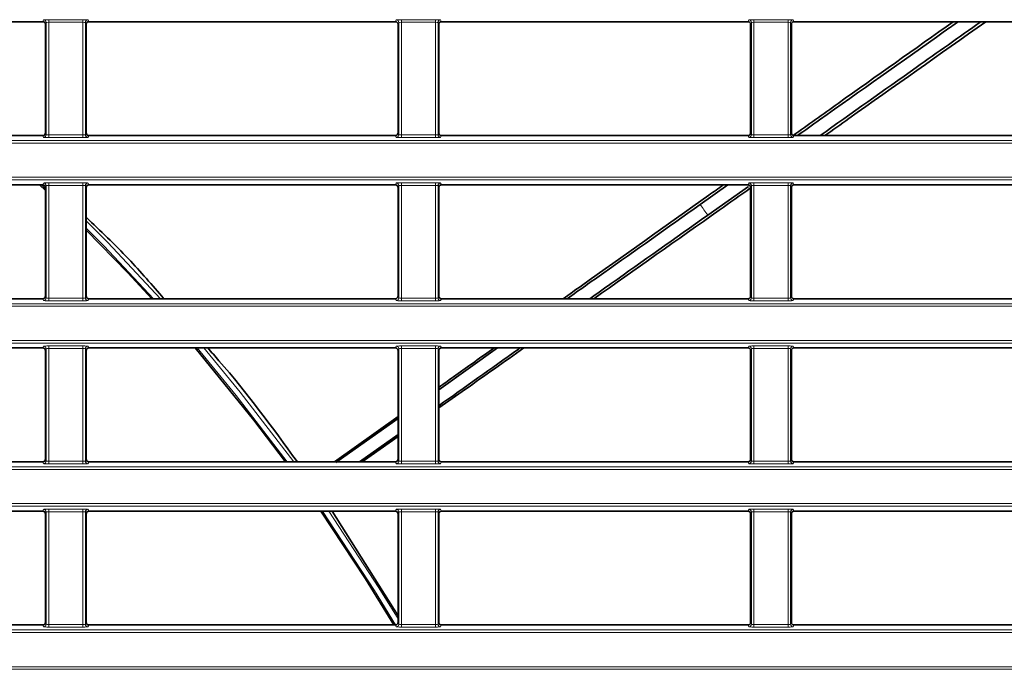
# Model space of a CAD drawing. Header units: millimetres. Extents: x 0 to 1118, y 0 to 864.
# Tile 34 of 91: x 337 to 362, y 273 to 290. Entities that reach past the tile are written whole.
import ezdxf

# ---------------------------------------------------------------- set-up
doc = ezdxf.new("R2010")
doc.units = ezdxf.units.MM

msp = doc.modelspace()

# ---------------------------------------------------------------- linework, layer by layer
at = {"color": 7, "linetype": 'Continuous', "lineweight": 35}
for p, q in [((329.322, 289.797), (337.149, 289.797)), ((338.322, 289.797), (346.149, 289.797)), ((347.322, 289.797), (355.149, 289.797)), ((356.322, 289.797), (364.149, 289.797)), ((337.216, 289.73), (337.216, 286.956)), ((338.255, 286.956), (338.255, 289.73)), ((346.216, 289.73), (346.216, 286.956)), ((347.255, 286.956), (347.255, 289.73)), ((355.216, 289.73), (355.216, 286.956)), ((356.255, 286.956), (356.255, 289.73)), ((329.322, 286.889), (337.149, 286.889)), ((338.322, 286.889), (346.149, 286.889)), ((347.322, 286.889), (355.149, 286.889)), ((356.322, 286.889), (364.149, 286.889)), ((329.322, 285.63), (337.149, 285.63)), ((337.061, 285.63), (337.216, 285.484)), ((337.216, 285.564), (337.216, 282.789)), ((338.255, 282.789), (338.255, 285.564)), ((338.322, 285.63), (346.149, 285.63)), ((346.216, 285.564), (346.216, 282.789)), ((347.255, 282.789), (347.255, 285.564)), ((347.322, 285.63), (355.149, 285.63)), ((353.928, 285.129), (354.636, 285.63)), ((355.158, 285.592), (354.121, 284.857)), ((355.216, 285.564), (355.216, 282.789)), ((356.255, 282.789), (356.255, 285.564)), ((356.322, 285.63), (364.149, 285.63)), ((329.322, 282.723), (337.149, 282.723)), ((338.322, 282.723), (346.149, 282.723)), ((347.322, 282.723), (355.149, 282.723)), ((356.322, 282.723), (364.149, 282.723)), ((329.322, 281.464), (337.149, 281.464)), ((337.216, 281.397), (337.216, 278.623)), ((338.255, 278.623), (338.255, 281.397)), ((338.322, 281.464), (346.149, 281.464)), ((346.216, 281.397), (346.216, 278.623)), ((348.758, 281.464), (347.255, 280.399)), ((347.255, 278.623), (347.255, 281.397)), ((347.322, 281.464), (355.149, 281.464)), ((355.216, 281.397), (355.216, 278.623)), ((356.255, 278.623), (356.255, 281.397)), ((356.322, 281.464), (364.149, 281.464)), ((346.216, 279.716), (344.59, 278.556)), ((346.216, 279.662), (344.631, 278.538)), ((346.216, 279.253), (345.233, 278.556)), ((346.216, 279.2), (345.301, 278.556)), ((329.322, 278.556), (337.149, 278.556)), ((338.322, 278.556), (346.149, 278.556)), ((347.322, 278.556), (355.149, 278.556)), ((356.322, 278.556), (364.149, 278.556)), ((329.322, 277.297), (337.149, 277.297)), ((337.216, 277.23), (337.216, 274.456)), ((338.255, 274.456), (338.255, 277.23)), ((338.322, 277.297), (346.149, 277.297)), ((346.216, 274.627), (344.531, 277.297)), ((346.216, 277.23), (346.216, 274.456)), ((347.255, 274.456), (347.255, 277.23)), ((347.322, 277.297), (355.149, 277.297)), ((355.216, 277.23), (355.216, 274.456)), ((356.255, 274.456), (356.255, 277.23)), ((356.322, 277.297), (364.149, 277.297)), ((329.322, 274.389), (337.149, 274.389)), ((338.322, 274.389), (346.149, 274.389)), ((347.322, 274.389), (355.149, 274.389)), ((356.322, 274.389), (364.149, 274.389))]:
    msp.add_line(p, q, dxfattribs=at)
at = {"color": 7, "linetype": 'Continuous', "lineweight": 18}
for p, q in [((337.149, 289.797), (337.168, 289.844)), ((337.301, 289.849), (338.17, 289.849)), ((337.301, 289.849), (337.301, 289.783)), ((338.17, 289.783), (337.301, 289.783)), ((337.301, 289.783), (337.301, 286.904)), ((338.17, 289.849), (338.17, 289.783)), ((338.17, 286.904), (338.17, 289.783)), ((338.303, 289.844), (338.322, 289.797)), ((346.149, 289.797), (346.168, 289.844)), ((346.301, 289.849), (347.17, 289.849)), ((346.301, 289.849), (346.301, 289.783)), ((347.17, 289.783), (346.301, 289.783)), ((346.301, 289.783), (346.301, 286.904)), ((347.17, 289.849), (347.17, 289.783)), ((347.17, 286.904), (347.17, 289.783)), ((347.303, 289.844), (347.322, 289.797)), ((355.149, 289.797), (355.168, 289.844)), ((355.301, 289.849), (356.17, 289.849)), ((355.301, 289.849), (355.301, 289.783)), ((356.17, 289.783), (355.301, 289.783)), ((355.301, 289.783), (355.301, 286.904)), ((356.17, 289.849), (356.17, 289.783)), ((356.17, 286.904), (356.17, 289.783)), ((356.303, 289.844), (356.322, 289.797)), ((337.234, 289.777), (337.216, 289.73)), ((337.234, 286.909), (337.234, 289.777)), ((338.237, 289.777), (338.237, 286.909)), ((338.255, 289.73), (338.237, 289.777)), ((346.234, 289.777), (346.216, 289.73)), ((346.234, 286.909), (346.234, 289.777)), ((347.237, 289.777), (347.237, 286.909)), ((347.255, 289.73), (347.237, 289.777)), ((355.234, 289.777), (355.216, 289.73)), ((355.234, 286.909), (355.234, 289.777)), ((356.237, 289.777), (356.237, 286.909)), ((356.255, 289.73), (356.237, 289.777)), ((337.168, 286.843), (337.149, 286.889)), ((337.216, 286.956), (337.234, 286.909)), ((337.301, 286.904), (337.301, 286.837)), ((337.301, 286.904), (338.17, 286.904)), ((338.17, 286.837), (337.301, 286.837)), ((338.17, 286.904), (338.17, 286.837)), ((338.237, 286.909), (338.255, 286.956)), ((338.322, 286.889), (338.303, 286.843)), ((346.168, 286.843), (346.149, 286.889)), ((346.216, 286.956), (346.234, 286.909)), ((346.301, 286.904), (347.17, 286.904)), ((346.301, 286.904), (346.301, 286.837)), ((347.17, 286.837), (346.301, 286.837)), ((347.17, 286.904), (347.17, 286.837)), ((347.237, 286.909), (347.255, 286.956)), ((347.322, 286.889), (347.303, 286.843)), ((355.168, 286.843), (355.149, 286.889)), ((355.216, 286.956), (355.234, 286.909)), ((355.301, 286.904), (356.17, 286.904)), ((355.301, 286.904), (355.301, 286.837)), ((356.17, 286.837), (355.301, 286.837)), ((356.17, 286.904), (356.17, 286.837)), ((356.237, 286.909), (356.255, 286.956)), ((356.322, 286.889), (356.303, 286.843)), ((208.395, 286.763), (395.076, 286.763)), ((395.076, 286.696), (208.395, 286.696)), ((208.395, 285.824), (395.076, 285.824)), ((395.076, 285.757), (208.395, 285.757)), ((337.216, 285.533), (337.113, 285.63)), ((337.149, 285.63), (337.168, 285.677)), ((337.234, 285.61), (337.216, 285.564)), ((337.234, 282.743), (337.234, 285.61)), ((337.301, 285.683), (338.17, 285.683)), ((337.301, 285.683), (337.301, 285.616)), ((338.17, 285.616), (337.301, 285.616)), ((337.301, 285.616), (337.301, 282.737)), ((338.17, 285.683), (338.17, 285.616)), ((338.17, 282.737), (338.17, 285.616)), ((338.237, 285.61), (338.237, 282.743)), ((338.255, 285.564), (338.237, 285.61)), ((338.303, 285.677), (338.322, 285.63)), ((346.149, 285.63), (346.168, 285.677)), ((346.234, 285.61), (346.216, 285.564)), ((346.234, 282.743), (346.234, 285.61)), ((346.301, 285.683), (347.17, 285.683)), ((346.301, 285.683), (346.301, 285.616)), ((347.17, 285.616), (346.301, 285.616)), ((346.301, 285.616), (346.301, 282.737)), ((347.17, 285.683), (347.17, 285.616)), ((347.17, 282.737), (347.17, 285.616)), ((347.237, 285.61), (347.237, 282.743)), ((347.255, 285.564), (347.237, 285.61)), ((347.303, 285.677), (347.322, 285.63)), ((355.149, 285.63), (355.168, 285.677)), ((355.234, 285.61), (355.216, 285.564)), ((355.234, 282.743), (355.234, 285.61)), ((355.301, 285.683), (356.17, 285.683)), ((355.301, 285.683), (355.301, 285.616)), ((356.17, 285.616), (355.301, 285.616)), ((355.301, 285.616), (355.301, 282.737)), ((356.17, 285.683), (356.17, 285.616)), ((356.17, 282.737), (356.17, 285.616)), ((356.237, 285.61), (356.237, 282.743)), ((356.255, 285.564), (356.237, 285.61)), ((356.303, 285.677), (356.322, 285.63)), ((337.216, 282.789), (337.234, 282.743)), ((338.237, 282.743), (338.255, 282.789)), ((346.216, 282.789), (346.234, 282.743)), ((347.237, 282.743), (347.255, 282.789)), ((355.216, 282.789), (355.234, 282.743)), ((356.237, 282.743), (356.255, 282.789)), ((208.395, 282.596), (395.076, 282.596)), ((395.076, 282.529), (208.395, 282.529)), ((337.168, 282.676), (337.149, 282.723)), ((337.301, 282.737), (338.17, 282.737)), ((337.301, 282.737), (337.301, 282.67)), ((338.17, 282.67), (337.301, 282.67)), ((338.17, 282.737), (338.17, 282.67)), ((338.322, 282.723), (338.303, 282.676)), ((346.168, 282.676), (346.149, 282.723)), ((346.301, 282.737), (347.17, 282.737)), ((346.301, 282.737), (346.301, 282.67)), ((347.17, 282.67), (346.301, 282.67)), ((347.17, 282.737), (347.17, 282.67)), ((347.322, 282.723), (347.303, 282.676)), ((355.168, 282.676), (355.149, 282.723)), ((355.301, 282.737), (356.17, 282.737)), ((355.301, 282.737), (355.301, 282.67)), ((356.17, 282.67), (355.301, 282.67)), ((356.17, 282.737), (356.17, 282.67)), ((356.322, 282.723), (356.303, 282.676)), ((208.395, 281.657), (395.076, 281.657)), ((395.076, 281.59), (208.395, 281.59)), ((337.149, 281.464), (337.168, 281.51)), ((337.301, 281.516), (338.17, 281.516)), ((337.301, 281.516), (337.301, 281.449)), ((338.17, 281.516), (338.17, 281.449)), ((338.303, 281.51), (338.322, 281.464)), ((346.149, 281.464), (346.168, 281.51)), ((346.301, 281.516), (347.17, 281.516)), ((346.301, 281.516), (346.301, 281.449)), ((347.17, 281.516), (347.17, 281.449)), ((347.303, 281.51), (347.322, 281.464)), ((355.149, 281.464), (355.168, 281.51)), ((355.301, 281.516), (356.17, 281.516)), ((355.301, 281.516), (355.301, 281.449)), ((356.17, 281.516), (356.17, 281.449)), ((356.303, 281.51), (356.322, 281.464)), ((337.234, 281.444), (337.216, 281.397)), ((337.234, 278.576), (337.234, 281.444)), ((338.17, 281.449), (337.301, 281.449)), ((337.301, 281.449), (337.301, 278.57)), ((338.17, 278.57), (338.17, 281.449)), ((338.237, 281.444), (338.237, 278.576)), ((338.255, 281.397), (338.237, 281.444)), ((346.234, 281.444), (346.216, 281.397)), ((346.234, 278.576), (346.234, 281.444)), ((347.17, 281.449), (346.301, 281.449)), ((346.301, 281.449), (346.301, 278.57)), ((347.17, 278.57), (347.17, 281.449)), ((347.237, 281.444), (347.237, 278.576)), ((347.255, 281.397), (347.237, 281.444)), ((355.234, 281.444), (355.216, 281.397)), ((355.234, 278.576), (355.234, 281.444)), ((356.17, 281.449), (355.301, 281.449)), ((355.301, 281.449), (355.301, 278.57)), ((356.17, 278.57), (356.17, 281.449)), ((356.237, 281.444), (356.237, 278.576)), ((356.255, 281.397), (356.237, 281.444)), ((337.168, 278.509), (337.149, 278.556)), ((337.216, 278.623), (337.234, 278.576)), ((337.301, 278.57), (338.17, 278.57)), ((337.301, 278.57), (337.301, 278.504)), ((338.17, 278.504), (337.301, 278.504)), ((338.17, 278.57), (338.17, 278.504)), ((338.237, 278.576), (338.255, 278.623)), ((338.322, 278.556), (338.303, 278.509)), ((346.168, 278.509), (346.149, 278.556)), ((346.216, 278.623), (346.234, 278.576)), ((346.301, 278.57), (347.17, 278.57)), ((346.301, 278.57), (346.301, 278.504)), ((347.17, 278.504), (346.301, 278.504)), ((347.17, 278.57), (347.17, 278.504)), ((347.237, 278.576), (347.255, 278.623)), ((347.322, 278.556), (347.303, 278.509)), ((355.168, 278.509), (355.149, 278.556)), ((355.216, 278.623), (355.234, 278.576)), ((355.301, 278.57), (356.17, 278.57)), ((355.301, 278.57), (355.301, 278.504)), ((356.17, 278.504), (355.301, 278.504)), ((356.17, 278.57), (356.17, 278.504)), ((356.237, 278.576), (356.255, 278.623)), ((356.322, 278.556), (356.303, 278.509)), ((208.395, 278.429), (395.076, 278.429)), ((395.076, 278.363), (208.395, 278.363)), ((208.395, 277.49), (395.076, 277.49)), ((395.076, 277.424), (208.395, 277.424)), ((337.149, 277.297), (337.168, 277.344)), ((337.234, 277.277), (337.216, 277.23)), ((337.234, 274.409), (337.234, 277.277)), ((337.301, 277.349), (338.17, 277.349)), ((337.301, 277.349), (337.301, 277.283)), ((338.17, 277.283), (337.301, 277.283)), ((337.301, 277.283), (337.301, 274.404)), ((338.17, 277.349), (338.17, 277.283)), ((338.17, 274.404), (338.17, 277.283)), ((338.237, 277.277), (338.237, 274.409)), ((338.255, 277.23), (338.237, 277.277)), ((338.303, 277.344), (338.322, 277.297)), ((346.149, 277.297), (346.168, 277.344)), ((346.234, 277.277), (346.216, 277.23)), ((346.234, 274.409), (346.234, 277.277)), ((346.301, 277.349), (347.17, 277.349)), ((346.301, 277.349), (346.301, 277.283)), ((347.17, 277.283), (346.301, 277.283)), ((346.301, 277.283), (346.301, 274.404)), ((347.17, 277.349), (347.17, 277.283)), ((347.17, 274.404), (347.17, 277.283)), ((347.237, 277.277), (347.237, 274.409)), ((347.255, 277.23), (347.237, 277.277)), ((347.303, 277.344), (347.322, 277.297)), ((355.149, 277.297), (355.168, 277.344)), ((355.234, 277.277), (355.216, 277.23)), ((355.234, 274.409), (355.234, 277.277)), ((355.301, 277.349), (356.17, 277.349)), ((355.301, 277.349), (355.301, 277.283)), ((356.17, 277.283), (355.301, 277.283)), ((355.301, 277.283), (355.301, 274.404)), ((356.17, 277.349), (356.17, 277.283)), ((356.17, 274.404), (356.17, 277.283)), ((356.237, 277.277), (356.237, 274.409)), ((356.255, 277.23), (356.237, 277.277)), ((356.303, 277.344), (356.322, 277.297)), ((337.216, 274.456), (337.234, 274.409)), ((338.237, 274.409), (338.255, 274.456)), ((346.216, 274.456), (346.234, 274.409)), ((347.237, 274.409), (347.255, 274.456)), ((355.216, 274.456), (355.234, 274.409)), ((356.237, 274.409), (356.255, 274.456)), ((208.395, 274.263), (395.076, 274.263)), ((337.168, 274.343), (337.149, 274.389)), ((337.301, 274.404), (337.301, 274.337)), ((337.301, 274.404), (338.17, 274.404)), ((338.17, 274.337), (337.301, 274.337)), ((338.17, 274.404), (338.17, 274.337)), ((338.322, 274.389), (338.303, 274.343)), ((346.168, 274.343), (346.149, 274.389)), ((346.301, 274.404), (347.17, 274.404)), ((346.301, 274.404), (346.301, 274.337)), ((347.17, 274.337), (346.301, 274.337)), ((347.17, 274.404), (347.17, 274.337)), ((347.322, 274.389), (347.303, 274.343)), ((355.168, 274.343), (355.149, 274.389)), ((355.301, 274.404), (356.17, 274.404)), ((355.301, 274.404), (355.301, 274.337)), ((356.17, 274.337), (355.301, 274.337)), ((356.17, 274.404), (356.17, 274.337)), ((356.322, 274.389), (356.303, 274.343)), ((395.076, 274.196), (208.395, 274.196)), ((208.395, 273.324), (395.076, 273.324)), ((395.076, 273.257), (208.395, 273.257))]:
    msp.add_line(p, q, dxfattribs=at)
at = {"color": 7, "linetype": 'Continuous', "lineweight": 18, "flags": 128}
for points in [[(338.255, 284.713), (338.809, 284.155), (340.156, 282.723)], [(339.976, 282.723), (338.713, 284.062), (338.255, 284.525)], [(343.388, 278.556), (342.085, 280.254), (341.085, 281.464)], [(341.26, 281.464), (342.189, 280.337), (343.554, 278.556)], [(346.152, 274.389), (345.616, 275.27), (344.286, 277.297)], [(344.447, 277.297), (345.729, 275.341), (346.216, 274.543)]]:
    msp.add_lwpolyline(points, dxfattribs=at)
at = {"color": 7, "linetype": 'Continuous', "lineweight": 35, "flags": 128}
for points in [[(338.255, 284.474), (339.319, 283.38), (339.928, 282.723)], [(341.038, 281.464), (342.539, 279.621), (343.344, 278.556)], [(344.242, 277.297), (345.384, 275.572), (346.111, 274.389)]]:
    msp.add_lwpolyline(points, dxfattribs=at)
at = {"color": 7, "linetype": 'Continuous', "lineweight": 18}
for centre, radius, start, end in [((337.168, 289.777), 0.0667, 0.074, 89.9718), ((338.303, 289.777), 0.0667, 90.0282, 179.926), ((346.168, 289.777), 0.0667, 0.074, 89.9718), ((347.303, 289.777), 0.0667, 90.0282, 179.926), ((355.168, 289.777), 0.0667, 0.074, 89.9718), ((356.303, 289.777), 0.0667, 90.0282, 179.926), ((337.168, 286.909), 0.0667, 270.0282, 359.926), ((338.303, 286.909), 0.0667, 180.074, 269.9718), ((346.168, 286.909), 0.0667, 270.0282, 359.926), ((347.303, 286.909), 0.0667, 180.074, 269.9718), ((355.168, 286.909), 0.0667, 270.0282, 359.926), ((356.303, 286.909), 0.0667, 180.074, 269.9718), ((337.168, 285.61), 0.0667, 0.074, 89.9718), ((338.303, 285.61), 0.0667, 90.0282, 179.926), ((346.168, 285.61), 0.0667, 0.074, 89.9718), ((347.303, 285.61), 0.0667, 90.0282, 179.926), ((355.168, 285.61), 0.0667, 0.074, 89.9718), ((356.303, 285.61), 0.0667, 90.0282, 179.926), ((301.736, 247.926), 64.094, 35.18279, 35.48077), ((337.168, 282.743), 0.0667, 270.0282, 359.926), ((338.303, 282.743), 0.0667, 180.074, 269.9718), ((346.168, 282.743), 0.0667, 270.0282, 359.926), ((347.303, 282.743), 0.0667, 180.074, 269.9718), ((355.168, 282.743), 0.0667, 270.0282, 359.926), ((356.303, 282.743), 0.0667, 180.074, 269.9718), ((337.168, 281.443), 0.0667, 0.074, 89.9718), ((338.303, 281.443), 0.0667, 90.0282, 179.926), ((346.168, 281.443), 0.0667, 0.074, 89.9718), ((347.303, 281.443), 0.0667, 90.0282, 179.926), ((355.168, 281.443), 0.0667, 0.074, 89.9718), ((356.303, 281.443), 0.0667, 90.0282, 179.926), ((337.168, 278.576), 0.0667, 270.0282, 359.926), ((338.303, 278.576), 0.0667, 180.074, 269.9718), ((346.168, 278.576), 0.0667, 270.0282, 359.926), ((347.303, 278.576), 0.0667, 180.074, 269.9718), ((355.168, 278.576), 0.0667, 270.0282, 359.926), ((356.303, 278.576), 0.0667, 180.074, 269.9718), ((337.168, 277.277), 0.0667, 0.074, 89.9718), ((338.303, 277.277), 0.0667, 90.0282, 179.926), ((346.168, 277.277), 0.0667, 0.074, 89.9718), ((347.303, 277.277), 0.0667, 90.0282, 179.926), ((355.168, 277.277), 0.0667, 0.074, 89.9718), ((356.303, 277.277), 0.0667, 90.0282, 179.926), ((337.168, 274.409), 0.0667, 270.0282, 359.926), ((338.303, 274.409), 0.0667, 180.074, 269.9718), ((346.168, 274.409), 0.0667, 270.0282, 359.926), ((347.303, 274.409), 0.0667, 180.074, 269.9718), ((355.168, 274.409), 0.0667, 270.0282, 359.926), ((356.303, 274.409), 0.0667, 180.074, 269.9718)]:
    msp.add_arc(centre, radius, start, end, dxfattribs=at)
at = {"color": 7, "linetype": 'Continuous', "lineweight": 35}
for centre, major_axis, start_param, end_param in [((337.149, 289.73), (-0.0248, -0.062), 1.9515, 3.521535), ((338.322, 289.73), (-0.0248, 0.062), 5.903243, 7.473278), ((346.149, 289.73), (-0.0248, -0.062), 1.9515, 3.521535), ((347.322, 289.73), (-0.0248, 0.062), 5.903243, 7.473278), ((355.149, 289.73), (-0.0248, -0.062), 1.9515, 3.521535), ((356.322, 289.73), (-0.0248, 0.062), 5.903243, 7.473278), ((337.149, 286.956), (-0.0248, 0.062), 2.761651, 4.331686), ((338.322, 286.956), (-0.0248, -0.062), 5.093092, 6.663127), ((346.149, 286.956), (-0.0248, 0.062), 2.761651, 4.331686), ((347.322, 286.956), (-0.0248, -0.062), 5.093092, 6.663127), ((355.149, 286.956), (-0.0248, 0.062), 2.761651, 4.331686), ((356.322, 286.956), (-0.0248, -0.062), 5.093092, 6.663127), ((337.149, 285.564), (-0.0248, -0.062), 1.9515, 3.521535), ((338.322, 285.564), (-0.0248, 0.062), 5.903243, 7.473278), ((346.149, 285.564), (-0.0248, -0.062), 1.9515, 3.521535), ((347.322, 285.564), (-0.0248, 0.062), 5.903243, 7.473278), ((355.149, 285.564), (-0.0248, -0.062), 1.9515, 3.521535), ((356.322, 285.564), (-0.0248, 0.062), 5.903243, 7.473278), ((337.149, 282.789), (-0.0248, 0.062), 2.761651, 4.331686), ((338.322, 282.789), (-0.0248, -0.062), 5.093092, 6.663127), ((346.149, 282.789), (-0.0248, 0.062), 2.761651, 4.331686), ((347.322, 282.789), (-0.0248, -0.062), 5.093092, 6.663127), ((355.149, 282.789), (-0.0248, 0.062), 2.761651, 4.331686), ((356.322, 282.789), (-0.0248, -0.062), 5.093092, 6.663127), ((337.149, 281.397), (-0.0248, -0.062), 1.9515, 3.521535), ((338.322, 281.397), (-0.0248, 0.062), 5.903243, 7.473278), ((346.149, 281.397), (-0.0248, -0.062), 1.9515, 3.521535), ((347.322, 281.397), (-0.0248, 0.062), 5.903243, 7.473278), ((355.149, 281.397), (-0.0248, -0.062), 1.9515, 3.521535), ((356.322, 281.397), (-0.0248, 0.062), 5.903243, 7.473278), ((337.149, 278.623), (-0.0248, 0.062), 2.761651, 4.331686), ((338.322, 278.623), (-0.0248, -0.062), 5.093092, 6.663127), ((346.149, 278.623), (-0.0248, 0.062), 2.761651, 4.331686), ((347.322, 278.623), (-0.0248, -0.062), 5.093092, 6.663127), ((355.149, 278.623), (-0.0248, 0.062), 2.761651, 4.331686), ((356.322, 278.623), (-0.0248, -0.062), 5.093092, 6.663127), ((337.149, 277.23), (-0.0248, -0.062), 1.9515, 3.521535), ((338.322, 277.23), (-0.0248, 0.062), 5.903243, 7.473278), ((346.149, 277.23), (-0.0248, -0.062), 1.9515, 3.521535), ((347.322, 277.23), (-0.0248, 0.062), 5.903243, 7.473278), ((355.149, 277.23), (-0.0248, -0.062), 1.9515, 3.521535), ((356.322, 277.23), (-0.0248, 0.062), 5.903243, 7.473278), ((337.149, 274.456), (-0.0248, 0.062), 2.761651, 4.331686), ((338.322, 274.456), (-0.0248, -0.062), 5.093092, 6.663127), ((346.149, 274.456), (-0.0248, 0.062), 2.761651, 4.331686), ((347.322, 274.456), (-0.0248, -0.062), 5.093092, 6.663127), ((355.149, 274.456), (-0.0248, 0.062), 2.761651, 4.331686), ((356.322, 274.456), (-0.0248, -0.062), 5.093092, 6.663127)]:
    msp.add_ellipse(centre, major_axis=major_axis, ratio=0.998896, start_param=start_param, end_param=end_param, dxfattribs=at)
at = {"color": 7, "linetype": 'Continuous', "lineweight": 18}
for centre, major_axis, ratio, start_param, end_param in [((337.301, 289.843), (0.133, 0), 0.043661, 1.570796, 3.124139), ((337.301, 289.777), (0.0667, 0), 0.087322, 1.570796, 3.124139), ((338.17, 289.843), (0.133, 0), 0.043661, 0.017453, 1.570796), ((338.17, 289.777), (0.0667, 0), 0.087322, 0.017453, 1.570796), ((346.301, 289.843), (0.133, 0), 0.043661, 1.570796, 3.124139), ((346.301, 289.777), (0.0667, 0), 0.087322, 1.570796, 3.124139), ((347.17, 289.843), (0.133, 0), 0.043661, 0.017453, 1.570796), ((347.17, 289.777), (0.0667, 0), 0.087322, 0.017453, 1.570796), ((355.301, 289.843), (0.133, 0), 0.043661, 1.570796, 3.124139), ((355.301, 289.777), (0.0667, 0), 0.087322, 1.570796, 3.124139), ((356.17, 289.843), (0.133, 0), 0.043661, 0.017453, 1.570796), ((356.17, 289.777), (0.0667, 0), 0.087322, 0.017453, 1.570796), ((337.301, 286.843), (0.133, 0), 0.043661, 3.159046, 4.712389), ((337.301, 286.91), (0.0667, 0), 0.087322, 3.159046, 4.712389), ((338.17, 286.91), (0.0667, 0), 0.087322, 4.712389, 6.265732), ((338.17, 286.843), (0.133, 0), 0.043661, 4.712389, 6.265732), ((346.301, 286.843), (0.133, 0), 0.043661, 3.159046, 4.712389), ((346.301, 286.91), (0.0667, 0), 0.087322, 3.159046, 4.712389), ((347.17, 286.91), (0.0667, 0), 0.087322, 4.712389, 6.265732), ((347.17, 286.843), (0.133, 0), 0.043661, 4.712389, 6.265732), ((355.301, 286.843), (0.133, 0), 0.043661, 3.159046, 4.712389), ((355.301, 286.91), (0.0667, 0), 0.087322, 3.159046, 4.712389), ((356.17, 286.91), (0.0667, 0), 0.087322, 4.712389, 6.265732), ((356.17, 286.843), (0.133, 0), 0.043661, 4.712389, 6.265732), ((337.301, 285.677), (0.133, 0), 0.043661, 1.570796, 3.124139), ((337.301, 285.61), (0.0667, 0), 0.087322, 1.570796, 3.124139), ((338.17, 285.677), (0.133, 0), 0.043661, 0.017453, 1.570796), ((338.17, 285.61), (0.0667, 0), 0.087322, 0.017453, 1.570796), ((346.301, 285.677), (0.133, 0), 0.043661, 1.570796, 3.124139), ((346.301, 285.61), (0.0667, 0), 0.087322, 1.570796, 3.124139), ((347.17, 285.677), (0.133, 0), 0.043661, 0.017453, 1.570796), ((347.17, 285.61), (0.0667, 0), 0.087322, 0.017453, 1.570796), ((355.301, 285.677), (0.133, 0), 0.043661, 1.570796, 3.124139), ((355.301, 285.61), (0.0667, 0), 0.087322, 1.570796, 3.124139), ((356.17, 285.677), (0.133, 0), 0.043661, 0.017453, 1.570796), ((356.17, 285.61), (0.0667, 0), 0.087322, 0.017453, 1.570796), ((337.301, 282.676), (0.133, 0), 0.043661, 3.159046, 4.712389), ((337.301, 282.743), (0.0667, 0), 0.087322, 3.159046, 4.712389), ((338.17, 282.743), (0.0667, 0), 0.087322, 4.712389, 6.265732), ((338.17, 282.676), (0.133, 0), 0.043661, 4.712389, 6.265732), ((346.301, 282.676), (0.133, 0), 0.043661, 3.159046, 4.712389), ((346.301, 282.743), (0.0667, 0), 0.087322, 3.159046, 4.712389), ((347.17, 282.743), (0.0667, 0), 0.087322, 4.712389, 6.265732), ((347.17, 282.676), (0.133, 0), 0.043661, 4.712389, 6.265732), ((355.301, 282.676), (0.133, 0), 0.043661, 3.159046, 4.712389), ((355.301, 282.743), (0.0667, 0), 0.087322, 3.159046, 4.712389), ((356.17, 282.743), (0.0667, 0), 0.087322, 4.712389, 6.265732), ((356.17, 282.676), (0.133, 0), 0.043661, 4.712389, 6.265732), ((337.301, 281.51), (0.133, 0), 0.043661, 1.570796, 3.124139), ((338.17, 281.51), (0.133, 0), 0.043661, 0.017453, 1.570796), ((346.301, 281.51), (0.133, 0), 0.043661, 1.570796, 3.124139), ((347.17, 281.51), (0.133, 0), 0.043661, 0.017453, 1.570796), ((355.301, 281.51), (0.133, 0), 0.043661, 1.570796, 3.124139), ((356.17, 281.51), (0.133, 0), 0.043661, 0.017453, 1.570796), ((337.301, 281.443), (0.0667, 0), 0.087322, 1.570796, 3.124139), ((338.17, 281.443), (0.0667, 0), 0.087322, 0.017453, 1.570796), ((346.301, 281.443), (0.0667, 0), 0.087322, 1.570796, 3.124139), ((347.17, 281.443), (0.0667, 0), 0.087322, 0.017453, 1.570796), ((355.301, 281.443), (0.0667, 0), 0.087322, 1.570796, 3.124139), ((356.17, 281.443), (0.0667, 0), 0.087322, 0.017453, 1.570796), ((337.301, 278.51), (0.133, 0), 0.043661, 3.159046, 4.712389), ((337.301, 278.576), (0.0667, 0), 0.087322, 3.159046, 4.712389), ((338.17, 278.576), (0.0667, 0), 0.087322, 4.712389, 6.265732), ((338.17, 278.51), (0.133, 0), 0.043661, 4.712389, 6.265732), ((346.301, 278.51), (0.133, 0), 0.043661, 3.159046, 4.712389), ((346.301, 278.576), (0.0667, 0), 0.087322, 3.159046, 4.712389), ((347.17, 278.576), (0.0667, 0), 0.087322, 4.712389, 6.265732), ((347.17, 278.51), (0.133, 0), 0.043661, 4.712389, 6.265732), ((355.301, 278.51), (0.133, 0), 0.043661, 3.159046, 4.712389), ((355.301, 278.576), (0.0667, 0), 0.087322, 3.159046, 4.712389), ((356.17, 278.576), (0.0667, 0), 0.087322, 4.712389, 6.265732), ((356.17, 278.51), (0.133, 0), 0.043661, 4.712389, 6.265732), ((337.301, 277.343), (0.133, 0), 0.043661, 1.570796, 3.124139), ((337.301, 277.277), (0.0667, 0), 0.087322, 1.570796, 3.124139), ((338.17, 277.343), (0.133, 0), 0.043661, 0.017453, 1.570796), ((338.17, 277.277), (0.0667, 0), 0.087322, 0.017453, 1.570796), ((346.301, 277.343), (0.133, 0), 0.043661, 1.570796, 3.124139), ((346.301, 277.277), (0.0667, 0), 0.087322, 1.570796, 3.124139), ((347.17, 277.343), (0.133, 0), 0.043661, 0.017453, 1.570796), ((347.17, 277.277), (0.0667, 0), 0.087322, 0.017453, 1.570796), ((355.301, 277.343), (0.133, 0), 0.043661, 1.570796, 3.124139), ((355.301, 277.277), (0.0667, 0), 0.087322, 1.570796, 3.124139), ((356.17, 277.343), (0.133, 0), 0.043661, 0.017453, 1.570796), ((356.17, 277.277), (0.0667, 0), 0.087322, 0.017453, 1.570796), ((337.301, 274.343), (0.133, 0), 0.043661, 3.159046, 4.712389), ((337.301, 274.41), (0.0667, 0), 0.087322, 3.159046, 4.712389), ((338.17, 274.41), (0.0667, 0), 0.087322, 4.712389, 6.265732), ((338.17, 274.343), (0.133, 0), 0.043661, 4.712389, 6.265732), ((346.301, 274.343), (0.133, 0), 0.043661, 3.159046, 4.712389), ((346.301, 274.41), (0.0667, 0), 0.087322, 3.159046, 4.712389), ((347.17, 274.41), (0.0667, 0), 0.087322, 4.712389, 6.265732), ((347.17, 274.343), (0.133, 0), 0.043661, 4.712389, 6.265732), ((355.301, 274.343), (0.133, 0), 0.043661, 3.159046, 4.712389), ((355.301, 274.41), (0.0667, 0), 0.087322, 3.159046, 4.712389), ((356.17, 274.41), (0.0667, 0), 0.087322, 4.712389, 6.265732), ((356.17, 274.343), (0.133, 0), 0.043661, 4.712389, 6.265732)]:
    msp.add_ellipse(centre, major_axis=major_axis, ratio=ratio, start_param=start_param, end_param=end_param, dxfattribs=at)
at = {"color": 7, "linetype": 'Continuous', "lineweight": 35}
for points, knots in [([(360.388, 289.797), (359.403, 289.098), (358.027, 288.123), (356.683, 287.167), (356.3, 286.895)], [0, 0, 0, 0, 0.71572, 1, 1, 1, 1]), ([(356.412, 286.889), (356.598, 287.022), (357.804, 287.876), (359.178, 288.851), (360.397, 289.715), (360.512, 289.797)], [0, 0, 0, 0, 0.142419, 0.919025, 1, 1, 1, 1]), ([(361.092, 289.797), (360.539, 289.405), (359.137, 288.412), (357.799, 287.464), (356.989, 286.889)], [0, 0, 0, 0, 0.393963, 1, 1, 1, 1]), ([(361.216, 289.797), (360.044, 288.966), (358.663, 287.989), (357.312, 287.033), (357.109, 286.889)], [0, 0, 0, 0, 0.849338, 1, 1, 1, 1]), ([(354.52, 285.63), (354.396, 285.542), (353.171, 284.672), (351.808, 283.702), (350.588, 282.833), (350.433, 282.723)], [0, 0, 0, 0, 0.089437, 0.884593, 1, 1, 1, 1]), ([(355.216, 285.551), (354.948, 285.361), (353.597, 284.405), (352.274, 283.472), (351.213, 282.723)], [0, 0, 0, 0, 0.197953, 1, 1, 1, 1]), ([(353.928, 285.129), (353.095, 284.538), (351.934, 283.715), (350.843, 282.942), (350.534, 282.723)], [0, 0, 0, 0, 0.717109, 1, 1, 1, 1]), ([(340.24, 282.723), (339.943, 283.068), (339.318, 283.795), (338.621, 284.456), (338.255, 284.803)], [0, 0, 0, 0, 0.474492, 1, 1, 1, 1]), ([(354.121, 284.857), (353.287, 284.265), (352.259, 283.537), (351.292, 282.852), (351.11, 282.723)], [0, 0, 0, 0, 0.811628, 1, 1, 1, 1]), ([(343.646, 278.556), (343.004, 279.438), (342.277, 280.436), (341.454, 281.356), (341.358, 281.464)], [0, 0, 0, 0, 0.883006, 1, 1, 1, 1]), ([(348.666, 281.464), (348.338, 281.23), (347.863, 280.892), (347.399, 280.561), (347.255, 280.458)], [0, 0, 0, 0, 0.690452, 1, 1, 1, 1]), ([(349.428, 281.464), (348.928, 281.111), (348.197, 280.594), (347.482, 280.091), (347.255, 279.932)], [0, 0, 0, 0, 0.6835, 1, 1, 1, 1]), ([(349.334, 281.464), (349.319, 281.453), (348.594, 280.939), (347.918, 280.46), (347.255, 279.99)], [0, 0, 0, 0, 0.020786, 1, 1, 1, 1])]:
    msp.add_open_spline(points, degree=3, knots=knots, dxfattribs=at)

doc.saveas('drawing.dxf')
